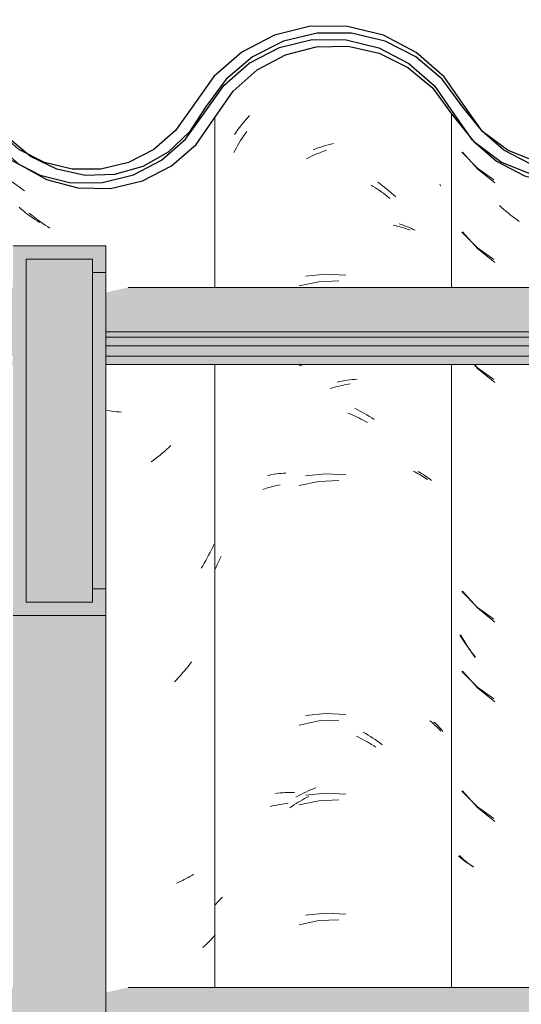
# Model space of a CAD drawing. Header units: metres. Extents: x -28.2 to 13.6, y -1.6 to 5.9.
# Tile 145 of 159: x 5.272 to 5.461, y 3.537 to 3.908. Entities that reach past the tile are written whole.
import ezdxf

# ---------------------------------------------------------------- set-up
doc = ezdxf.new("R2010")
doc.units = ezdxf.units.M
doc.layers.add('A-GLAZ-CWMG', color=7, linetype='Continuous', lineweight=5)
doc.layers.add('A-ROOF', color=7, linetype='Continuous', lineweight=5)
pattern_1 = [(50, (-14.575, 2.812), (0.364365, -0.031877), [0.0381, -0.4191]), (355, (-14.575, 2.812), (-0.070485, 0.382117), [0.03048, -0.33528]), (100.451, (-14.545, 2.81), (0.293886, 0.35023), [0.03238, -0.35618]), (46.184, (-14.575, 2.914), (0.54216, -0.084084), [0.05715, -0.62865]), (96.636, (-14.53, 2.907), (0.474805, 0.49485), [0.04857, -0.53427]), (351.184, (-14.575, 2.914), (0.47481, 0.49485), [0.04572, -0.50292]), (21, (-14.524, 2.888), (0.303226, -0.204528), [0.0381, -0.4191]), (326, (-14.524, 2.888), (0.123607, 0.36838), [0.03048, -0.33528]), (71.451, (-14.499, 2.871), (0.426833, 0.16384), [0.03238, -0.35618]), (37.5, (-14.575, 2.812), (0.0061807, 0.169108), [0.01676, -0.31445, 0.01676, -0.3236, -0.33655]), (37.5, (-14.575, 2.812), (0.0061807, 0.169108), [-0.67158, 0.01676, -0.31979]), (7.5, (-14.575, 2.812), (0.133641, 0.200358), [0.01676, -0.17729, 0.01676, -0.30683, -0.12827]), (7.5, (-14.575, 2.812), (0.133641, 0.200358), [-0.51765, 0.01676, -0.11151]), (327.5, (-14.688, 2.812), (0.2711816, -0.0114606), [0.01676, -0.11024, 0.01676, -0.37948, -0.52578]), (327.5, (-14.688, 2.812), (0.2711816, -0.0114606), [-0.52324, 0.01676, -0.50902]), (317.5, (-14.739, 2.812), (0.296258, 0.05085), [0.01676, -0.14834, 0.01676, -0.24638, -0.37338]), (317.5, (-14.739, 2.812), (0.296258, 0.05085), [-0.42824, 0.01676, -0.35662])]

# ---------------------------------------------------------------- blocks, each defined once
blk = doc.blocks.new('FP_213-CASA 2')
at = {"layer": 'A-GLAZ-CWMG', "color": 9, "true_color": 0xc0c0c0}
for p, q in [((-16.62297, 3.85851), (-16.6174, 3.8522)), ((-16.6174, 3.8522), (-16.61085, 3.84689)), ((-16.60829, 3.83762), (-16.60909, 3.83835)), ((-16.60748, 3.83691), (-16.60829, 3.83762)), ((-16.60666, 3.83621), (-16.60748, 3.83691)), ((-16.60583, 3.83553), (-16.60666, 3.83621)), ((-16.60499, 3.83486), (-16.60583, 3.83553)), ((-16.60415, 3.83421), (-16.60499, 3.83486)), ((-16.6033, 3.83357), (-16.60415, 3.83421)), ((-16.60244, 3.83295), (-16.6033, 3.83357)), ((-16.60157, 3.83234), (-16.60244, 3.83295)), ((-16.62297, 3.82836), (-16.6174, 3.82206)), ((-16.6174, 3.82206), (-16.61085, 3.81675)), ((-16.61864, 3.77825), (-16.6174, 3.77684)), ((-16.6174, 3.77684), (-16.61085, 3.77154)), ((-16.62297, 3.69272), (-16.6174, 3.68642)), ((-16.6174, 3.68642), (-16.61085, 3.68111)), ((-16.62307, 3.67525), (-16.62362, 3.67625)), ((-16.6225, 3.67427), (-16.62307, 3.67525)), ((-16.62192, 3.67329), (-16.6225, 3.67427)), ((-16.62133, 3.67233), (-16.62192, 3.67329)), ((-16.62073, 3.67138), (-16.62133, 3.67233)), ((-16.62011, 3.67043), (-16.62073, 3.67138)), ((-16.61948, 3.6695), (-16.62011, 3.67043)), ((-16.61884, 3.66858), (-16.61948, 3.6695)), ((-16.61818, 3.66767), (-16.61884, 3.66858)), ((-16.62297, 3.66258), (-16.6174, 3.65627)), ((-16.6174, 3.65627), (-16.61085, 3.65097)), ((-16.62297, 3.61736), (-16.6174, 3.61106)), ((-16.6174, 3.61106), (-16.61085, 3.60575)), ((-16.62364, 3.59243), (-16.62418, 3.59296)), ((-16.62309, 3.59191), (-16.62364, 3.59243)), ((-16.62253, 3.5914), (-16.62309, 3.59191)), ((-16.62195, 3.59091), (-16.62253, 3.5914)), ((-16.62136, 3.59042), (-16.62195, 3.59091)), ((-16.62076, 3.58994), (-16.62136, 3.59042)), ((-16.62014, 3.58948), (-16.62076, 3.58994)), ((-16.61951, 3.58903), (-16.62014, 3.58948)), ((-16.61887, 3.58858), (-16.61951, 3.58903))]:
    blk.add_line(p, q, dxfattribs=at)
blk = doc.blocks.new('FP_214-CASA 2')
at = {"layer": 'A-GLAZ-CWMG', "color": 9, "true_color": 0xc0c0c0}
for p, q in [((-16.70631, 3.86878), (-16.70559, 3.86968)), ((-16.70559, 3.86968), (-16.70487, 3.87056)), ((-16.70487, 3.87056), (-16.70413, 3.87143)), ((-16.70413, 3.87143), (-16.70338, 3.87228)), ((-16.70904, 3.86506), (-16.70838, 3.86601)), ((-16.70838, 3.86601), (-16.7077, 3.86695)), ((-16.7077, 3.86695), (-16.70701, 3.86787)), ((-16.70701, 3.86787), (-16.70631, 3.86878)), ((-16.67363, 3.86127), (-16.67267, 3.86153)), ((-16.67267, 3.86153), (-16.67171, 3.86177)), ((-16.67935, 3.85929), (-16.6784, 3.85967)), ((-16.6784, 3.85967), (-16.67745, 3.86003)), ((-16.67745, 3.86003), (-16.67649, 3.86036)), ((-16.67649, 3.86036), (-16.67554, 3.86068)), ((-16.67554, 3.86068), (-16.67458, 3.86098)), ((-16.67458, 3.86098), (-16.67363, 3.86127)), ((-16.65499, 3.84707), (-16.6541, 3.84644)), ((-16.6541, 3.84644), (-16.65323, 3.84579)), ((-16.65323, 3.84579), (-16.65236, 3.84512)), ((-16.65236, 3.84512), (-16.6515, 3.84444)), ((-16.6515, 3.84444), (-16.65065, 3.84374)), ((-16.65065, 3.84374), (-16.64981, 3.84302)), ((-16.64981, 3.84302), (-16.64898, 3.84229)), ((-16.64898, 3.84229), (-16.64815, 3.84154)), ((-16.64693, 3.83136), (-16.64613, 3.83112)), ((-16.64613, 3.83112), (-16.64534, 3.83085)), ((-16.64534, 3.83085), (-16.64456, 3.83057)), ((-16.64456, 3.83057), (-16.64379, 3.83027)), ((-16.64379, 3.83027), (-16.64304, 3.82996)), ((-16.64304, 3.82996), (-16.64229, 3.82964)), ((-16.64229, 3.82964), (-16.64156, 3.8293)), ((-16.64156, 3.8293), (-16.64084, 3.82895)), ((-16.67459, 3.8124), (-16.68219, 3.81163)), ((-16.66696, 3.81199), (-16.67459, 3.8124)), ((-16.66742, 3.77222), (-16.66647, 3.77237)), ((-16.66647, 3.77237), (-16.66552, 3.77249)), ((-16.66552, 3.77249), (-16.66458, 3.7726)), ((-16.66458, 3.7726), (-16.66364, 3.77269)), ((-16.66364, 3.77269), (-16.66271, 3.77276)), ((-16.67027, 3.77168), (-16.66932, 3.77188)), ((-16.66932, 3.77188), (-16.66837, 3.77206)), ((-16.66837, 3.77206), (-16.66742, 3.77222)), ((-16.66368, 3.7618), (-16.66274, 3.76133)), ((-16.66274, 3.76133), (-16.66181, 3.76085)), ((-16.66181, 3.76085), (-16.66089, 3.76035)), ((-16.66089, 3.76035), (-16.65996, 3.75983)), ((-16.65996, 3.75983), (-16.65905, 3.75929)), ((-16.65905, 3.75929), (-16.65814, 3.75873)), ((-16.65814, 3.75873), (-16.65723, 3.75816)), ((-16.65723, 3.75816), (-16.65633, 3.75757)), ((-16.69659, 3.73642), (-16.69574, 3.73659)), ((-16.69574, 3.73659), (-16.69488, 3.73675)), ((-16.69488, 3.73675), (-16.69402, 3.73688)), ((-16.69402, 3.73688), (-16.69315, 3.737)), ((-16.69315, 3.737), (-16.69227, 3.73711)), ((-16.69227, 3.73711), (-16.69138, 3.73719)), ((-16.69138, 3.73719), (-16.69049, 3.73726)), ((-16.69049, 3.73726), (-16.68959, 3.73731)), ((-16.67459, 3.73705), (-16.68219, 3.73628)), ((-16.66696, 3.73664), (-16.67459, 3.73705)), ((-16.63978, 3.73796), (-16.63909, 3.73757)), ((-16.63909, 3.73757), (-16.63841, 3.73717)), ((-16.63841, 3.73717), (-16.63775, 3.73676)), ((-16.63775, 3.73676), (-16.6371, 3.73634)), ((-16.6371, 3.73634), (-16.63647, 3.7359)), ((-16.63647, 3.7359), (-16.63585, 3.73545)), ((-16.63585, 3.73545), (-16.63524, 3.73499)), ((-16.63524, 3.73499), (-16.63465, 3.73451)), ((-16.71458, 3.70484), (-16.71409, 3.70581)), ((-16.71638, 3.70087), (-16.71595, 3.70187)), ((-16.71595, 3.70187), (-16.7155, 3.70287)), ((-16.7155, 3.70287), (-16.71505, 3.70386)), ((-16.71505, 3.70386), (-16.71458, 3.70484)), ((-16.67459, 3.64662), (-16.68219, 3.64585)), ((-16.66696, 3.64621), (-16.67459, 3.64662)), ((-16.63378, 3.64335), (-16.63325, 3.64287)), ((-16.63325, 3.64287), (-16.63274, 3.64238)), ((-16.63274, 3.64238), (-16.63224, 3.64189)), ((-16.66044, 3.63953), (-16.65952, 3.639)), ((-16.65952, 3.639), (-16.65861, 3.63845)), ((-16.65861, 3.63845), (-16.6577, 3.63789)), ((-16.63224, 3.64189), (-16.63175, 3.64138)), ((-16.63175, 3.64138), (-16.63128, 3.64087)), ((-16.63128, 3.64087), (-16.63082, 3.64034)), ((-16.63082, 3.64034), (-16.63038, 3.63981)), ((-16.6577, 3.63789), (-16.6568, 3.63731)), ((-16.6568, 3.63731), (-16.6559, 3.63671)), ((-16.6559, 3.63671), (-16.65501, 3.63609)), ((-16.65501, 3.63609), (-16.65413, 3.63546)), ((-16.65413, 3.63546), (-16.65325, 3.63481)), ((-16.6936, 3.61637), (-16.69273, 3.61648)), ((-16.69273, 3.61648), (-16.69184, 3.61658)), ((-16.69184, 3.61658), (-16.69096, 3.61666)), ((-16.69096, 3.61666), (-16.69006, 3.61672)), ((-16.69006, 3.61672), (-16.68916, 3.61676)), ((-16.68916, 3.61676), (-16.68825, 3.61679)), ((-16.68825, 3.61679), (-16.68733, 3.61679)), ((-16.68733, 3.61679), (-16.68641, 3.61678)), ((-16.68402, 3.61603), (-16.68309, 3.61649)), ((-16.68309, 3.61649), (-16.68215, 3.61694)), ((-16.67459, 3.61648), (-16.68219, 3.61571)), ((-16.68215, 3.61694), (-16.68121, 3.61736)), ((-16.68121, 3.61736), (-16.68026, 3.61778)), ((-16.68026, 3.61778), (-16.67931, 3.61817)), ((-16.67931, 3.61817), (-16.67836, 3.61854)), ((-16.66696, 3.61607), (-16.67459, 3.61648)), ((-16.68588, 3.61504), (-16.68495, 3.61554)), ((-16.68495, 3.61554), (-16.68402, 3.61603)), ((-16.71595, 3.57479), (-16.7155, 3.57529)), ((-16.7155, 3.57529), (-16.71504, 3.57579)), ((-16.71504, 3.57579), (-16.71457, 3.57628)), ((-16.71457, 3.57628), (-16.71409, 3.57676)), ((-16.71409, 3.57676), (-16.71359, 3.57723)), ((-16.71638, 3.57428), (-16.71595, 3.57479)), ((-16.67459, 3.57126), (-16.68219, 3.57049)), ((-16.66696, 3.57085), (-16.67459, 3.57126))]:
    blk.add_line(p, q, dxfattribs=at)
blk = doc.blocks.new('FP_215-CASA 2')
at = {"layer": 'A-GLAZ-CWMG', "color": 9, "true_color": 0xc0c0c0}
for p, q in [((-16.78948, 3.83694), (-16.7903, 3.83763)), ((-16.78865, 3.83626), (-16.78948, 3.83694)), ((-16.78782, 3.83559), (-16.78865, 3.83626)), ((-16.78697, 3.83494), (-16.78782, 3.83559)), ((-16.78612, 3.83431), (-16.78697, 3.83494)), ((-16.78526, 3.83369), (-16.78612, 3.83431)), ((-16.78439, 3.83309), (-16.78526, 3.83369)), ((-16.78351, 3.8325), (-16.78439, 3.83309)), ((-16.78263, 3.83193), (-16.78351, 3.8325))]:
    blk.add_line(p, q, dxfattribs=at)
blk = doc.blocks.new('Rectangular Mullion - Telha Fibrocimento - Ondulada-V211-CASA 2')
at = {"layer": 'A-GLAZ-CWMG', "true_color": 0x808080}
h = blk.add_hatch(dxfattribs=at)
h.set_pattern_fill('FP_4', color=8, style=0, pattern_type=2)
h.set_pattern_definition(pattern_1)
h.paths.add_polyline_path([(-16.38005, 3.84925), (-16.38602, 3.85024), (-16.38083, 3.8513), (-16.38035, 3.85003)])
h.paths.add_polyline_path([(-16.20276, 3.84479), (-16.19077, 3.8476), (-16.1798, 3.85325), (-16.1705, 3.86139), (-16.15649, 3.88151), (-16.14746, 3.88956), (-16.13683, 3.89525), (-16.12489, 3.89828), (-16.11188, 3.89817), (-16.09922, 3.89472), (-16.09024, 3.89013), (-16.08062, 3.88171), (-16.06584, 3.86263), (-16.05526, 3.85474), (-16.04305, 3.84978), (-16.04234, 3.85233), (-16.03819, 3.84914), (-16.02991, 3.84809), (-16.01696, 3.84973), (-16.01201, 3.85172), (-16.01292, 3.85426), (-16.01221, 3.85464), (-16.00637, 3.85771), (-16.00474, 3.85464), (-15.99364, 3.86308), (-15.98528, 3.87341), (-15.98893, 3.87548), (-15.98585, 3.88056), (-15.9975, 3.86618), (-16.00709, 3.85907), (-16.01812, 3.85462), (-16.03021, 3.85314), (-16.04305, 3.85517), (-16.05273, 3.85907), (-16.06259, 3.86652), (-16.06966, 3.87491), (-16.07351, 3.87332), (-16.08062, 3.88346), (-16.07773, 3.88611), (-16.08135, 3.88854), (-16.08524, 3.89002), (-16.08275, 3.88533), (-16.09024, 3.89192), (-16.0883, 3.89482), (-16.10156, 3.90091), (-16.11188, 3.90338), (-16.11315, 3.90072), (-16.11394, 3.90091), (-16.1268, 3.90091), (-16.13908, 3.89793), (-16.15042, 3.89205), (-16.16008, 3.88363), (-16.16091, 3.88363), (-16.16689, 3.87543), (-16.16632, 3.8748), (-16.16749, 3.87314), (-16.16843, 3.87314), (-16.17663, 3.86139), (-16.1835, 3.85538), (-16.19413, 3.84984), (-16.20702, 3.84697), (-16.21389, 3.84697), (-16.21164, 3.84966), (-16.21229, 3.84966), (-16.22309, 3.852), (-16.23302, 3.85688), (-16.24151, 3.86402), (-16.2491, 3.87466), (-16.25607, 3.88597), (-16.26697, 3.89657), (-16.28011, 3.90414), (-16.29662, 3.90826), (-16.31024, 3.90846), (-16.32453, 3.90514), (-16.33799, 3.89818), (-16.34935, 3.88808), (-16.36408, 3.86642), (-16.37221, 3.85911), (-16.38183, 3.85398), (-16.3867, 3.85235), (-16.38709, 3.85003), (-16.39051, 3.85178), (-16.39238, 3.8513), (-16.40394, 3.85141), (-16.41384, 3.85382), (-16.42351, 3.85886), (-16.43171, 3.86609), (-16.44603, 3.88678), (-16.45661, 3.8962), (-16.47107, 3.90331), (-16.48358, 3.90625), (-16.49688, 3.9063), (-16.51059, 3.90297), (-16.52313, 3.89645), (-16.53378, 3.88711), (-16.54193, 3.87548), (-16.53861, 3.87301), (-16.5477, 3.86206), (-16.55799, 3.8551), (-16.55937, 3.85771), (-16.56422, 3.85463), (-16.56592, 3.85426), (-16.56517, 3.85165), (-16.5717, 3.84951), (-16.58301, 3.84808), (-16.59202, 3.84978), (-16.59534, 3.85233), (-16.59605, 3.84978), (-16.60972, 3.85583), (-16.61884, 3.86262), (-16.60811, 3.85395), (-16.59957, 3.84949), (-16.58727, 3.84662), (-16.57589, 3.84663), (-16.56422, 3.84951), (-16.55355, 3.8551), (-16.5445, 3.86308), (-16.53014, 3.88364), (-16.52042, 3.8922), (-16.50898, 3.89818), (-16.49646, 3.90126), (-16.48278, 3.90106), (-16.4691, 3.89713), (-16.45963, 3.89216), (-16.44968, 3.88325), (-16.43434, 3.86178), (-16.42647, 3.85479), (-16.41357, 3.8486), (-16.40326, 3.84624), (-16.39182, 3.84628), (-16.37853, 3.85007), (-16.36934, 3.85498), (-16.36029, 3.86313), (-16.34572, 3.8846), (-16.33553, 3.89375), (-16.32347, 3.90015), (-16.30979, 3.90342), (-16.29468, 3.90289), (-16.28341, 3.90003), (-16.27139, 3.89356), (-16.26125, 3.88435), (-16.25361, 3.87295), (-16.24997, 3.87295), (-16.24548, 3.86663), (-16.24225, 3.86381), (-16.24662, 3.86237), (-16.23731, 3.85951), (-16.23963, 3.85587), (-16.23597, 3.85314), (-16.22547, 3.84776), (-16.21507, 3.84498), (-16.20573, 3.84484)])
h.paths.add_polyline_path([(-16.72745, 3.8633), (-16.72821, 3.86397), (-16.72709, 3.86502)])
h.paths.add_polyline_path([(-16.7669, 3.84695), (-16.75876, 3.84697), (-16.74713, 3.84984), (-16.7365, 3.85538), (-16.72745, 3.8633), (-16.72561, 3.86663), (-16.72119, 3.87351), (-16.72049, 3.87314), (-16.71932, 3.8748), (-16.71984, 3.87561), (-16.71358, 3.88408), (-16.71308, 3.88363), (-16.70342, 3.89205), (-16.68983, 3.89848), (-16.67969, 3.90094), (-16.66547, 3.90109), (-16.66488, 3.90338), (-16.65222, 3.90035), (-16.6413, 3.89482), (-16.64324, 3.89192), (-16.6428, 3.89153), (-16.63575, 3.88533), (-16.63824, 3.89002), (-16.63298, 3.88802), (-16.63073, 3.88611), (-16.63362, 3.88346), (-16.62625, 3.87295), (-16.62246, 3.87502), (-16.62017, 3.87295), (-16.62992, 3.88685), (-16.64059, 3.89619), (-16.65456, 3.90302), (-16.66694, 3.90594), (-16.68032, 3.90596), (-16.69388, 3.90265), (-16.70628, 3.89619), (-16.71683, 3.88697), (-16.7328, 3.86524), (-16.73938, 3.85951), (-16.74898, 3.85454), (-16.76116, 3.85198), (-16.77072, 3.85209), (-16.78236, 3.85539), (-16.77598, 3.85198), (-16.76553, 3.84926), (-16.76689, 3.84697)])
h.paths.add_polyline_path([(-15.86057, 3.84716), (-15.86057, 3.8486), (-15.86272, 3.84913), (-15.87378, 3.85436), (-15.88316, 3.85819), (-15.8926, 3.86529), (-15.9083, 3.88523), (-15.91936, 3.89356), (-15.93341, 3.89888), (-15.94535, 3.90039), (-15.94858, 3.9), (-15.95806, 3.89709), (-15.96909, 3.89073), (-15.97713, 3.88295), (-15.9674, 3.8898), (-15.95593, 3.89406), (-15.94346, 3.8952), (-15.93142, 3.89314), (-15.92222, 3.88947), (-15.91248, 3.88232), (-15.8993, 3.86529), (-15.89668, 3.86255), (-15.8895, 3.85638), (-15.88109, 3.85154), (-15.87118, 3.84829), (-15.86084, 3.84719)])
h.paths.add_polyline_path([(-16.9178, 3.84723), (-16.91422, 3.84781), (-16.90504, 3.85003), (-16.89443, 3.85546), (-16.88536, 3.86325), (-16.87288, 3.88065), (-16.8658, 3.88684), (-16.85748, 3.89117), (-16.84839, 3.8934), (-16.83769, 3.89307), (-16.82877, 3.89056), (-16.82161, 3.88684), (-16.81425, 3.88025), (-16.8021, 3.86313), (-16.79302, 3.85526), (-16.79197, 3.85526), (-16.79263, 3.85587), (-16.79077, 3.85965), (-16.79943, 3.86267), (-16.79549, 3.86402), (-16.79983, 3.86852), (-16.803, 3.87298), (-16.80661, 3.87295), (-16.8152, 3.88521), (-16.82439, 3.89356), (-16.83088, 3.89657), (-16.83903, 3.89842), (-16.84968, 3.89824), (-16.85919, 3.89592), (-16.86855, 3.89106), (-16.87651, 3.88412), (-16.88909, 3.86661), (-16.89872, 3.85887), (-16.90718, 3.85462), (-16.9178, 3.85218), (-16.92756, 3.85218), (-16.93492, 3.84878), (-16.92852, 3.84723), (-16.92227, 3.84723)])
h.paths.add_polyline_path([(-16.93305, 3.84925), (-16.93383, 3.8513), (-16.93772, 3.85003), (-16.93483, 3.84954)])
h.paths.add_polyline_path([(-16.94009, 3.85003), (-16.93923, 3.85286), (-16.93492, 3.85398), (-16.94009, 3.85557), (-16.95065, 3.86193), (-16.95696, 3.86763), (-16.96314, 3.87669), (-16.96682, 3.87295), (-16.95978, 3.86325), (-16.94884, 3.85451), (-16.94482, 3.85245)])
h.paths.add_polyline_path([(-16.58741, 3.85054), (-16.58727, 3.85163), (-16.59099, 3.85255), (-16.5879, 3.85081)])
h.paths.add_polyline_path([(-16.03441, 3.85054), (-16.03799, 3.85255), (-16.03427, 3.85163)])
h.paths.add_polyline_path([(-16.61904, 3.86328), (-16.61559, 3.86641), (-16.62106, 3.86977), (-16.6193, 3.86411)])
h.paths.add_polyline_path([(-16.06604, 3.86328), (-16.06806, 3.86977), (-16.06285, 3.86618), (-16.06584, 3.86346)])
h.paths.add_polyline_path([(-16.17445, 3.8633), (-16.17445, 3.86468), (-16.17521, 3.86397)])
at = {"layer": 'A-GLAZ-CWMG', "lineweight": 25}
blk.add_line((-16.62625, 3.87295), (-16.61931, 3.86303), dxfattribs=at)
at = {"layer": 'A-GLAZ-CWMG', "lineweight": 25, "flags": 128}
for points in [[(-16.62185, 3.87535), (-16.62992, 3.88685), (-16.64044, 3.89611), (-16.65283, 3.90259), (-16.66638, 3.90594), (-16.68032, 3.90596), (-16.69388, 3.90265), (-16.70628, 3.89619), (-16.71683, 3.88697), (-16.72493, 3.87548)], [(-16.72049, 3.87314), (-16.71308, 3.88363), (-16.70342, 3.89205), (-16.69208, 3.89793), (-16.67969, 3.90094), (-16.66694, 3.90091), (-16.65456, 3.89785), (-16.64324, 3.89192), (-16.63362, 3.88346), (-16.62625, 3.87295)], [(-16.8091, 3.87295), (-16.8021, 3.86313), (-16.79302, 3.85526), (-16.78236, 3.84976), (-16.77072, 3.84694), (-16.75876, 3.84697), (-16.74713, 3.84984), (-16.7365, 3.85538), (-16.72745, 3.8633), (-16.72049, 3.87314)], [(-16.72493, 3.87548), (-16.73121, 3.86663), (-16.73938, 3.85951), (-16.74898, 3.85454), (-16.75946, 3.85198), (-16.77024, 3.85198), (-16.78072, 3.85454), (-16.79031, 3.85951), (-16.79848, 3.86663), (-16.80477, 3.87548)], [(-16.54193, 3.87548), (-16.54816, 3.86653), (-16.55631, 3.85932), (-16.56592, 3.85426), (-16.57644, 3.85165), (-16.58727, 3.85163), (-16.59779, 3.85421), (-16.60742, 3.85923), (-16.61559, 3.86641), (-16.62185, 3.87535)], [(-16.61889, 3.86257), (-16.61024, 3.85506), (-16.59957, 3.84949), (-16.5879, 3.84662), (-16.57589, 3.84663), (-16.56422, 3.84951), (-16.55355, 3.8551), (-16.5445, 3.86308), (-16.53757, 3.87301)]]:
    blk.add_lwpolyline(points, dxfattribs=at)
at = {"layer": 'A-GLAZ-CWMG'}
for name in ['FP_214-CASA 2', 'FP_213-CASA 2', 'FP_215-CASA 2']:
    blk.add_blockref(name, (0, 0), dxfattribs=at)
blk = doc.blocks.new('FP_234-CASA 2')
at = {"layer": 'A-GLAZ-CWMG', "color": 9, "true_color": 0xc0c0c0}
for p, q in [((-16.62325, 3.85839), (-16.61731, 3.85243)), ((-16.61731, 3.85243), (-16.61122, 3.84803)), ((-16.62325, 3.82825), (-16.61731, 3.82229)), ((-16.61731, 3.82229), (-16.61122, 3.81788)), ((-16.61848, 3.77825), (-16.61731, 3.77707)), ((-16.61731, 3.77707), (-16.61122, 3.77267)), ((-16.62325, 3.69261), (-16.61731, 3.68664)), ((-16.61731, 3.68664), (-16.61122, 3.68224)), ((-16.62327, 3.67502), (-16.62395, 3.6761)), ((-16.62259, 3.67395), (-16.62327, 3.67502)), ((-16.62188, 3.6729), (-16.62259, 3.67395)), ((-16.62116, 3.67186), (-16.62188, 3.6729)), ((-16.62043, 3.67084), (-16.62116, 3.67186)), ((-16.61968, 3.66983), (-16.62043, 3.67084)), ((-16.61891, 3.66883), (-16.61968, 3.66983)), ((-16.61813, 3.66786), (-16.61891, 3.66883)), ((-16.62325, 3.66246), (-16.61731, 3.6565)), ((-16.61731, 3.6565), (-16.61122, 3.6521)), ((-16.62325, 3.61725), (-16.61731, 3.61129)), ((-16.61731, 3.61129), (-16.61122, 3.60688)), ((-16.6239, 3.59221), (-16.62456, 3.59276)), ((-16.62323, 3.59167), (-16.6239, 3.59221)), ((-16.62254, 3.59114), (-16.62323, 3.59167)), ((-16.62183, 3.59063), (-16.62254, 3.59114)), ((-16.62111, 3.59013), (-16.62183, 3.59063)), ((-16.62038, 3.58965), (-16.62111, 3.59013)), ((-16.61963, 3.58918), (-16.62038, 3.58965)), ((-16.61886, 3.58873), (-16.61963, 3.58918))]:
    blk.add_line(p, q, dxfattribs=at)
blk = doc.blocks.new('FP_235-CASA 2')
at = {"layer": 'A-GLAZ-CWMG', "color": 9, "true_color": 0xc0c0c0}
for p, q in [((-16.70558, 3.86454), (-16.705, 3.86539)), ((-16.705, 3.86539), (-16.70441, 3.86623)), ((-16.70778, 3.86104), (-16.70724, 3.86193)), ((-16.70724, 3.86193), (-16.7067, 3.86281)), ((-16.7067, 3.86281), (-16.70615, 3.86368)), ((-16.70615, 3.86368), (-16.70558, 3.86454)), ((-16.7093, 3.85832), (-16.7088, 3.85923)), ((-16.7088, 3.85923), (-16.7083, 3.86014)), ((-16.7083, 3.86014), (-16.70778, 3.86104)), ((-16.67855, 3.85754), (-16.67771, 3.8579)), ((-16.67771, 3.8579), (-16.67688, 3.85824)), ((-16.67688, 3.85824), (-16.67604, 3.85857)), ((-16.67604, 3.85857), (-16.67519, 3.85889)), ((-16.67519, 3.85889), (-16.67435, 3.85919)), ((-16.68187, 3.85594), (-16.68105, 3.85636)), ((-16.68105, 3.85636), (-16.68022, 3.85677)), ((-16.68022, 3.85677), (-16.67939, 3.85716)), ((-16.67939, 3.85716), (-16.67855, 3.85754)), ((-16.65746, 3.846), (-16.65665, 3.8455)), ((-16.65665, 3.8455), (-16.65585, 3.84499)), ((-16.65585, 3.84499), (-16.65506, 3.84447)), ((-16.65506, 3.84447), (-16.65427, 3.84393)), ((-16.65427, 3.84393), (-16.65349, 3.84337)), ((-16.65349, 3.84337), (-16.65271, 3.8428)), ((-16.63152, 3.84635), (-16.63119, 3.84562)), ((-16.65271, 3.8428), (-16.65194, 3.84222)), ((-16.65194, 3.84222), (-16.65117, 3.84162)), ((-16.65117, 3.84162), (-16.65041, 3.84101)), ((-16.64914, 3.83093), (-16.6484, 3.83076)), ((-16.6484, 3.83076), (-16.64767, 3.83058)), ((-16.64767, 3.83058), (-16.64695, 3.83039)), ((-16.64695, 3.83039), (-16.64623, 3.83018)), ((-16.64623, 3.83018), (-16.64553, 3.82996)), ((-16.64553, 3.82996), (-16.64483, 3.82973)), ((-16.64483, 3.82973), (-16.64414, 3.82948)), ((-16.64414, 3.82948), (-16.64346, 3.82923)), ((-16.64346, 3.82923), (-16.64279, 3.82896)), ((-16.6772, 3.80953), (-16.68464, 3.80798)), ((-16.6696, 3.80986), (-16.6772, 3.80953)), ((-16.68268, 3.77825), (-16.68464, 3.77784)), ((-16.67291, 3.76924), (-16.67207, 3.76949)), ((-16.67207, 3.76949), (-16.67122, 3.76974)), ((-16.67122, 3.76974), (-16.67038, 3.76997)), ((-16.67038, 3.76997), (-16.66953, 3.77018)), ((-16.66953, 3.77018), (-16.66869, 3.77038)), ((-16.66869, 3.77038), (-16.66784, 3.77056)), ((-16.66784, 3.77056), (-16.667, 3.77073)), ((-16.667, 3.77073), (-16.66616, 3.77088)), ((-16.66616, 3.77088), (-16.66532, 3.77102)), ((-16.6663, 3.75997), (-16.66546, 3.75963)), ((-16.66546, 3.75963), (-16.66462, 3.75928)), ((-16.66462, 3.75928), (-16.66379, 3.75891)), ((-16.66379, 3.75891), (-16.66295, 3.75853)), ((-16.66295, 3.75853), (-16.66212, 3.75813)), ((-16.66212, 3.75813), (-16.6613, 3.75771)), ((-16.6613, 3.75771), (-16.66047, 3.75729)), ((-16.66047, 3.75729), (-16.65965, 3.75684)), ((-16.65965, 3.75684), (-16.65883, 3.75639)), ((-16.64167, 3.73804), (-16.64102, 3.73774)), ((-16.64102, 3.73774), (-16.64039, 3.73743)), ((-16.64039, 3.73743), (-16.63976, 3.7371)), ((-16.63976, 3.7371), (-16.63915, 3.73677)), ((-16.63915, 3.73677), (-16.63854, 3.73642)), ((-16.63854, 3.73642), (-16.63795, 3.73606)), ((-16.63795, 3.73606), (-16.63737, 3.7357)), ((-16.63737, 3.7357), (-16.6368, 3.73532)), ((-16.6368, 3.73532), (-16.63624, 3.73493)), ((-16.69828, 3.73118), (-16.69758, 3.73142)), ((-16.69758, 3.73142), (-16.69688, 3.73164)), ((-16.69688, 3.73164), (-16.69617, 3.73185)), ((-16.69617, 3.73185), (-16.69545, 3.73206)), ((-16.69545, 3.73206), (-16.69472, 3.73224)), ((-16.69472, 3.73224), (-16.69399, 3.73242)), ((-16.69399, 3.73242), (-16.69324, 3.73258)), ((-16.69324, 3.73258), (-16.69249, 3.73273)), ((-16.69249, 3.73273), (-16.69174, 3.73286)), ((-16.6772, 3.73418), (-16.68464, 3.73263)), ((-16.6696, 3.7345), (-16.6772, 3.73418)), ((-16.6772, 3.64375), (-16.68464, 3.6422)), ((-16.6696, 3.64408), (-16.6772, 3.64375)), ((-16.63532, 3.64382), (-16.63475, 3.64337)), ((-16.63475, 3.64337), (-16.6342, 3.64291)), ((-16.6342, 3.64291), (-16.63366, 3.64245)), ((-16.63366, 3.64245), (-16.63314, 3.64197)), ((-16.63314, 3.64197), (-16.63263, 3.64148)), ((-16.63263, 3.64148), (-16.63214, 3.64098)), ((-16.63214, 3.64098), (-16.63166, 3.64048)), ((-16.63166, 3.64048), (-16.63119, 3.63996)), ((-16.66302, 3.63799), (-16.66219, 3.63759)), ((-16.66219, 3.63759), (-16.66136, 3.63718)), ((-16.66136, 3.63718), (-16.66054, 3.63675)), ((-16.66054, 3.63675), (-16.65972, 3.63631)), ((-16.65972, 3.63631), (-16.6589, 3.63585)), ((-16.6589, 3.63585), (-16.65809, 3.63538)), ((-16.65809, 3.63538), (-16.65728, 3.6349)), ((-16.65728, 3.6349), (-16.65648, 3.6344)), ((-16.65648, 3.6344), (-16.65568, 3.63388)), ((-16.69104, 3.6124), (-16.69027, 3.61251)), ((-16.69027, 3.61251), (-16.68949, 3.6126)), ((-16.68949, 3.6126), (-16.68871, 3.61268)), ((-16.68661, 3.61205), (-16.68581, 3.61256)), ((-16.68581, 3.61256), (-16.685, 3.61305)), ((-16.685, 3.61305), (-16.68419, 3.61353)), ((-16.6772, 3.61361), (-16.68464, 3.61206)), ((-16.68419, 3.61353), (-16.68338, 3.61399)), ((-16.68338, 3.61399), (-16.68256, 3.61444)), ((-16.68256, 3.61444), (-16.68173, 3.61487)), ((-16.68173, 3.61487), (-16.68091, 3.61529)), ((-16.6696, 3.61393), (-16.6772, 3.61361)), ((-16.69551, 3.61147), (-16.69478, 3.61166)), ((-16.69478, 3.61166), (-16.69405, 3.61183)), ((-16.69405, 3.61183), (-16.69331, 3.61199)), ((-16.69331, 3.61199), (-16.69256, 3.61214)), ((-16.69256, 3.61214), (-16.6918, 3.61228)), ((-16.6918, 3.61228), (-16.69104, 3.6124)), ((-16.6882, 3.611), (-16.68741, 3.61153)), ((-16.68741, 3.61153), (-16.68661, 3.61205)), ((-16.6772, 3.56839), (-16.68464, 3.56684)), ((-16.6696, 3.56872), (-16.6772, 3.56839))]:
    blk.add_line(p, q, dxfattribs=at)
blk = doc.blocks.new('FP_236-CASA 2')
at = {"layer": 'A-GLAZ-CWMG', "color": 9, "true_color": 0xc0c0c0}
for p, q in [((-16.79283, 3.84728), (-16.78822, 3.84391)), ((-16.78559, 3.83476), (-16.78641, 3.83545)), ((-16.78476, 3.83408), (-16.78559, 3.83476)), ((-16.78392, 3.83343), (-16.78476, 3.83408)), ((-16.78307, 3.83278), (-16.78392, 3.83343)), ((-16.78221, 3.83215), (-16.78307, 3.83278)), ((-16.78135, 3.83154), (-16.78221, 3.83215)), ((-16.78048, 3.83094), (-16.78135, 3.83154)), ((-16.7796, 3.83036), (-16.78048, 3.83094)), ((-16.77872, 3.82979), (-16.7796, 3.83036)), ((-16.75627, 3.76088), (-16.7572, 3.76104)), ((-16.75533, 3.76073), (-16.75627, 3.76088)), ((-16.75439, 3.76061), (-16.75533, 3.76073)), ((-16.75346, 3.7605), (-16.75439, 3.76061)), ((-16.75253, 3.76041), (-16.75346, 3.7605)), ((-16.7516, 3.76033), (-16.75253, 3.76041)), ((-16.73382, 3.74695), (-16.73462, 3.74622)), ((-16.73303, 3.74769), (-16.73382, 3.74695)), ((-16.73876, 3.74281), (-16.73961, 3.74217)), ((-16.73792, 3.74346), (-16.73876, 3.74281)), ((-16.73708, 3.74413), (-16.73792, 3.74346)), ((-16.73625, 3.74481), (-16.73708, 3.74413)), ((-16.73543, 3.74551), (-16.73625, 3.74481)), ((-16.73462, 3.74622), (-16.73543, 3.74551)), ((-16.73961, 3.74217), (-16.74047, 3.74155)), ((-16.71723, 3.70937), (-16.71773, 3.70834)), ((-16.71675, 3.71041), (-16.71723, 3.70937)), ((-16.71877, 3.7063), (-16.71931, 3.7053)), ((-16.71824, 3.70732), (-16.71877, 3.7063)), ((-16.71773, 3.70834), (-16.71824, 3.70732)), ((-16.72101, 3.70235), (-16.7216, 3.70139)), ((-16.72043, 3.70332), (-16.72101, 3.70235)), ((-16.71986, 3.70431), (-16.72043, 3.70332)), ((-16.71931, 3.7053), (-16.71986, 3.70431)), ((-16.72586, 3.66517), (-16.72655, 3.6643)), ((-16.72519, 3.66606), (-16.72586, 3.66517)), ((-16.72943, 3.66094), (-16.73018, 3.66013)), ((-16.7287, 3.66176), (-16.72943, 3.66094)), ((-16.72797, 3.66259), (-16.7287, 3.66176)), ((-16.72726, 3.66344), (-16.72797, 3.66259)), ((-16.72655, 3.6643), (-16.72726, 3.66344)), ((-16.73093, 3.65933), (-16.7317, 3.65855)), ((-16.73018, 3.66013), (-16.73093, 3.65933)), ((-16.73014, 3.58287), (-16.7309, 3.58256)), ((-16.72939, 3.5832), (-16.73014, 3.58287)), ((-16.72866, 3.58355), (-16.72939, 3.5832)), ((-16.72794, 3.5839), (-16.72866, 3.58355)), ((-16.72722, 3.58427), (-16.72794, 3.5839)), ((-16.72652, 3.58465), (-16.72722, 3.58427)), ((-16.72583, 3.58505), (-16.72652, 3.58465)), ((-16.72515, 3.58546), (-16.72583, 3.58505)), ((-16.72449, 3.58587), (-16.72515, 3.58546)), ((-16.71822, 3.56088), (-16.71874, 3.56034)), ((-16.71771, 3.56142), (-16.71822, 3.56088)), ((-16.71721, 3.56197), (-16.71771, 3.56142)), ((-16.71673, 3.56253), (-16.71721, 3.56197)), ((-16.71626, 3.5631), (-16.71673, 3.56253)), ((-16.7204, 3.5588), (-16.72098, 3.5583)), ((-16.71983, 3.5593), (-16.7204, 3.5588)), ((-16.71928, 3.55982), (-16.71983, 3.5593)), ((-16.71874, 3.56034), (-16.71928, 3.55982))]:
    blk.add_line(p, q, dxfattribs=at)
blk = doc.blocks.new('Rectangular Mullion - Telha Fibrocimento - Ondulada-V225-CASA 2')
at = {"layer": 'A-GLAZ-CWMG', "true_color": 0x808080}
h = blk.add_hatch(dxfattribs=at)
h.set_pattern_fill('FP_4', color=8, style=0, pattern_type=2)
h.set_pattern_definition(pattern_1)
h.paths.add_polyline_path([(-16.93305, 3.84925), (-16.93902, 3.85024), (-16.93383, 3.8513), (-16.93335, 3.85003)])
h.paths.add_polyline_path([(-16.75576, 3.84479), (-16.74377, 3.8476), (-16.7328, 3.85325), (-16.7229, 3.86225), (-16.70949, 3.88151), (-16.70046, 3.88956), (-16.68983, 3.89525), (-16.67789, 3.89828), (-16.66488, 3.89817), (-16.65222, 3.89472), (-16.64324, 3.89013), (-16.63362, 3.88171), (-16.61884, 3.86263), (-16.60811, 3.85468), (-16.59605, 3.84978), (-16.59534, 3.85233), (-16.59119, 3.84914), (-16.58291, 3.84809), (-16.56984, 3.84978), (-16.56501, 3.85172), (-16.56592, 3.85426), (-16.56521, 3.85464), (-16.55937, 3.85771), (-16.55774, 3.85464), (-16.54664, 3.86308), (-16.53828, 3.87341), (-16.54193, 3.87548), (-16.53885, 3.88056), (-16.5505, 3.86618), (-16.56009, 3.85907), (-16.57112, 3.85462), (-16.58321, 3.85314), (-16.59605, 3.85517), (-16.60573, 3.85907), (-16.61559, 3.86652), (-16.62266, 3.87491), (-16.62651, 3.87332), (-16.63362, 3.88346), (-16.63073, 3.88611), (-16.63435, 3.88854), (-16.63824, 3.89002), (-16.63575, 3.88533), (-16.64324, 3.89192), (-16.6413, 3.89482), (-16.65456, 3.90091), (-16.66488, 3.90338), (-16.66615, 3.90072), (-16.66694, 3.90091), (-16.6798, 3.90091), (-16.69208, 3.89793), (-16.70342, 3.89205), (-16.71308, 3.88363), (-16.71391, 3.88363), (-16.71989, 3.87543), (-16.71932, 3.8748), (-16.72049, 3.87314), (-16.72143, 3.87314), (-16.72963, 3.86139), (-16.7365, 3.85538), (-16.74713, 3.84984), (-16.76116, 3.84696), (-16.76689, 3.84697), (-16.76464, 3.84966), (-16.76529, 3.84966), (-16.77609, 3.852), (-16.78602, 3.85688), (-16.79451, 3.86402), (-16.8021, 3.87466), (-16.80907, 3.88597), (-16.81997, 3.89657), (-16.83311, 3.90414), (-16.84962, 3.90826), (-16.86324, 3.90846), (-16.87753, 3.90514), (-16.89099, 3.89818), (-16.90235, 3.88808), (-16.91708, 3.86642), (-16.92521, 3.85911), (-16.93483, 3.85398), (-16.9397, 3.85235), (-16.94009, 3.85003), (-16.94351, 3.85178), (-16.94538, 3.8513), (-16.95694, 3.85141), (-16.96872, 3.8548), (-16.97651, 3.85886), (-16.98471, 3.86609), (-16.99903, 3.88678), (-17.00961, 3.8962), (-17.02407, 3.90331), (-17.03658, 3.90625), (-17.04988, 3.9063), (-17.06359, 3.90297), (-17.07613, 3.89645), (-17.08678, 3.88711), (-17.09493, 3.87548), (-17.09161, 3.87301), (-17.1007, 3.86206), (-17.11099, 3.8551), (-17.11237, 3.85771), (-17.11722, 3.85463), (-17.11892, 3.85426), (-17.11817, 3.85165), (-17.1247, 3.84951), (-17.13601, 3.84808), (-17.14502, 3.84978), (-17.14834, 3.85233), (-17.14905, 3.84978), (-17.16272, 3.85583), (-17.17184, 3.86262), (-17.16126, 3.85402), (-17.15257, 3.84949), (-17.14027, 3.84662), (-17.12889, 3.84663), (-17.11722, 3.84951), (-17.10554, 3.85599), (-17.0975, 3.86308), (-17.08314, 3.88364), (-17.07342, 3.8922), (-17.06198, 3.89818), (-17.04946, 3.90126), (-17.03578, 3.90106), (-17.0221, 3.89713), (-17.01263, 3.89216), (-17.00268, 3.88325), (-16.98734, 3.86178), (-16.97947, 3.85479), (-16.96657, 3.8486), (-16.95626, 3.84624), (-16.94482, 3.84628), (-16.9316, 3.85003), (-16.92234, 3.85498), (-16.91329, 3.86313), (-16.89872, 3.8846), (-16.88853, 3.89375), (-16.87596, 3.90028), (-16.86279, 3.90342), (-16.84768, 3.90289), (-16.83641, 3.90003), (-16.82439, 3.89356), (-16.81425, 3.88435), (-16.80661, 3.87295), (-16.80297, 3.87295), (-16.79848, 3.86663), (-16.79525, 3.86381), (-16.79943, 3.86231), (-16.79031, 3.85951), (-16.79263, 3.85587), (-16.78897, 3.85314), (-16.77997, 3.84816), (-16.76807, 3.84498), (-16.75873, 3.84484)])
h.paths.add_polyline_path([(-17.28045, 3.8633), (-17.28121, 3.86397), (-17.28009, 3.86502)])
h.paths.add_polyline_path([(-17.3199, 3.84695), (-17.31176, 3.84697), (-17.30013, 3.84984), (-17.2895, 3.85538), (-17.28045, 3.8633), (-17.27861, 3.86663), (-17.27419, 3.87351), (-17.27349, 3.87314), (-17.27232, 3.8748), (-17.27284, 3.87561), (-17.26658, 3.88408), (-17.26608, 3.88363), (-17.25642, 3.89205), (-17.24283, 3.89848), (-17.23269, 3.90094), (-17.21847, 3.90109), (-17.21788, 3.90338), (-17.20522, 3.90035), (-17.1943, 3.89482), (-17.19624, 3.89192), (-17.1958, 3.89153), (-17.18875, 3.88533), (-17.19124, 3.89002), (-17.18598, 3.88802), (-17.18373, 3.88611), (-17.18662, 3.88346), (-17.17925, 3.87295), (-17.17546, 3.87502), (-17.17317, 3.87295), (-17.18292, 3.88685), (-17.19359, 3.89619), (-17.20756, 3.90302), (-17.22033, 3.90594), (-17.23332, 3.90596), (-17.24688, 3.90265), (-17.25928, 3.89619), (-17.26983, 3.88697), (-17.2858, 3.86524), (-17.29238, 3.85951), (-17.30198, 3.85454), (-17.31246, 3.85198), (-17.32372, 3.85209), (-17.33536, 3.85539), (-17.32898, 3.85198), (-17.31853, 3.84926), (-17.31989, 3.84697)])
h.paths.add_polyline_path([(-16.41357, 3.84716), (-16.41357, 3.8486), (-16.41679, 3.84969), (-16.42648, 3.85423), (-16.43616, 3.85819), (-16.4456, 3.86529), (-16.4613, 3.88523), (-16.47291, 3.89379), (-16.48641, 3.89888), (-16.49835, 3.90039), (-16.50158, 3.9), (-16.51106, 3.89709), (-16.52209, 3.89073), (-16.53013, 3.88295), (-16.5204, 3.8898), (-16.50893, 3.89406), (-16.49646, 3.8952), (-16.48442, 3.89314), (-16.47522, 3.88947), (-16.46548, 3.88232), (-16.4523, 3.86529), (-16.44968, 3.86255), (-16.4425, 3.85638), (-16.43434, 3.85162), (-16.42418, 3.84829), (-16.41384, 3.84719)])
h.paths.add_polyline_path([(-17.4708, 3.84723), (-17.46962, 3.84723), (-17.45804, 3.85003), (-17.44743, 3.85546), (-17.43836, 3.86325), (-17.42588, 3.88065), (-17.4188, 3.88684), (-17.41048, 3.89117), (-17.40139, 3.8934), (-17.39145, 3.89325), (-17.38177, 3.89056), (-17.37339, 3.88576), (-17.36725, 3.88025), (-17.3551, 3.86313), (-17.34602, 3.85526), (-17.34497, 3.85526), (-17.34563, 3.85587), (-17.34377, 3.85965), (-17.35283, 3.86257), (-17.34849, 3.86402), (-17.35283, 3.86852), (-17.356, 3.87298), (-17.35961, 3.87295), (-17.3682, 3.88521), (-17.37739, 3.89356), (-17.38388, 3.89657), (-17.39203, 3.89842), (-17.40268, 3.89824), (-17.41219, 3.89592), (-17.42155, 3.89106), (-17.42951, 3.88412), (-17.44209, 3.86661), (-17.45172, 3.85887), (-17.46018, 3.85462), (-17.4708, 3.85218), (-17.48056, 3.85218), (-17.48792, 3.84878), (-17.48152, 3.84723), (-17.47527, 3.84723)])
h.paths.add_polyline_path([(-17.48605, 3.84925), (-17.48683, 3.8513), (-17.49072, 3.85003), (-17.48783, 3.84954)])
h.paths.add_polyline_path([(-17.49309, 3.85003), (-17.49223, 3.85286), (-17.48818, 3.85404), (-17.49309, 3.85557), (-17.50365, 3.86193), (-17.50996, 3.86763), (-17.51614, 3.87669), (-17.51982, 3.87295), (-17.51278, 3.86325), (-17.50184, 3.85451), (-17.49782, 3.85245)])
h.paths.add_polyline_path([(-17.14041, 3.85054), (-17.14027, 3.85163), (-17.1438, 3.85244), (-17.1409, 3.85081)])
h.paths.add_polyline_path([(-16.58741, 3.85054), (-16.59099, 3.85255), (-16.58727, 3.85163)])
h.paths.add_polyline_path([(-16.61904, 3.86328), (-16.62106, 3.86977), (-16.61585, 3.86618), (-16.61884, 3.86346)])
h.paths.add_polyline_path([(-17.17204, 3.86328), (-17.16859, 3.86641), (-17.17406, 3.86977), (-17.1723, 3.86411)])
h.paths.add_polyline_path([(-16.72745, 3.8633), (-16.72745, 3.86468), (-16.72821, 3.86397)])
at = {"layer": 'A-GLAZ-CWMG'}
for p, q in [((-16.62713, 3.80742), (-16.62713, 3.87295)), ((-16.7164, 3.80742), (-16.7164, 3.87156)), ((-16.7164, 3.54319), (-16.7164, 3.77825)), ((-16.62713, 3.54319), (-16.62713, 3.77825))]:
    blk.add_line(p, q, dxfattribs=at)
at = {"layer": 'A-GLAZ-CWMG', "lineweight": 25, "flags": 128}
for points in [[(-16.62283, 3.87548), (-16.63062, 3.88602), (-16.64059, 3.89446), (-16.65222, 3.90035), (-16.66488, 3.90338), (-16.67789, 3.90338), (-16.69054, 3.90035), (-16.70217, 3.89446), (-16.71215, 3.88602), (-16.71993, 3.87548)], [(-16.7164, 3.87156), (-16.70949, 3.88151), (-16.70046, 3.88956), (-16.68983, 3.89525), (-16.67818, 3.89827), (-16.66615, 3.89846), (-16.65441, 3.8958), (-16.64361, 3.89044), (-16.63435, 3.88268), (-16.62713, 3.87295)], [(-16.80661, 3.87295), (-16.79983, 3.86257), (-16.79077, 3.85414), (-16.77997, 3.84816), (-16.76807, 3.84498), (-16.75576, 3.84479), (-16.74377, 3.8476), (-16.7328, 3.85325), (-16.7235, 3.86139), (-16.7164, 3.87156)], [(-16.71993, 3.87548), (-16.72594, 3.86612), (-16.73399, 3.85847), (-16.74361, 3.853), (-16.75425, 3.85), (-16.76529, 3.84966), (-16.77609, 3.852), (-16.78602, 3.85688), (-16.79451, 3.86402), (-16.80108, 3.873)], [(-16.62713, 3.87295), (-16.61884, 3.86263), (-16.60826, 3.85474), (-16.59605, 3.84978), (-16.58301, 3.84808), (-16.56996, 3.84973), (-16.55774, 3.85464), (-16.54713, 3.86248), (-16.5388, 3.87277)], [(-16.54299, 3.87548), (-16.5505, 3.86618), (-16.56009, 3.85907), (-16.57112, 3.85462), (-16.58291, 3.8531), (-16.5947, 3.85462), (-16.60573, 3.85907), (-16.61532, 3.86618), (-16.62283, 3.87548)]]:
    blk.add_lwpolyline(points, dxfattribs=at)
at = {"layer": 'A-GLAZ-CWMG'}
for name in ['FP_235-CASA 2', 'FP_234-CASA 2', 'FP_236-CASA 2']:
    blk.add_blockref(name, (0, 0), dxfattribs=at)
blk = doc.blocks.new('LONGARINA_STEEL_FRAME - LONGARINA_STEEL_FRAME-1917798-CASA 2')
at = {"layer": 'A-ROOF', "true_color": 0x9fa09c}
h = blk.add_hatch(color=253, dxfattribs=at)
h.paths.add_polyline_path([(-18.08004, 3.68355), (-18.04504, 3.68355), (-18.04504, 3.69366), (-18.05004, 3.69366), (-18.05004, 3.6886), (-18.07504, 3.6886), (-18.07504, 3.81804), (-18.05004, 3.81804), (-18.05004, 3.81298), (-18.04504, 3.81298), (-18.04504, 3.82309), (-18.08004, 3.82309), (-18.08004, 3.77825)])
h.paths.add_polyline_path([(-16.78972, 3.68355), (-16.75754, 3.68355), (-16.75754, 3.69366), (-16.76254, 3.69366), (-16.76254, 3.6886), (-16.78754, 3.6886), (-16.78754, 3.81804), (-16.76254, 3.81804), (-16.76254, 3.81298), (-16.75754, 3.81298), (-16.75754, 3.82309), (-16.79254, 3.82309), (-16.79254, 3.68355), (-16.79077, 3.68355)])
h.paths.add_polyline_path([(-15.47204, 3.68355), (-15.47004, 3.68355), (-15.47004, 3.82309), (-15.50504, 3.82309), (-15.50504, 3.81298), (-15.50004, 3.81298), (-15.50004, 3.81804), (-15.47504, 3.81804), (-15.47504, 3.6886), (-15.50004, 3.6886), (-15.50004, 3.69366), (-15.50504, 3.69366), (-15.50504, 3.68355), (-15.47504, 3.68355)])
for points in [[(-16.76254, 3.6886), (-16.76254, 3.81804), (-16.78754, 3.81804), (-16.78754, 3.6886)], [(-16.76254, 3.69366), (-16.75754, 3.69366), (-16.75754, 3.81298), (-16.76254, 3.81298), (-16.76254, 3.77825)], [(-16.75754, 2.65), (-16.75754, 3.68355), (-16.79254, 3.68355), (-16.79254, 2.65)]]:
    blk.add_hatch(color=253, dxfattribs=at).paths.add_polyline_path(points)
h = blk.add_hatch(color=253, dxfattribs=at)
h.paths.add_polyline_path([(-17.95976, 3.79061), (-16.79254, 3.79061), (-16.79254, 3.80742), (-17.30207, 3.80742), (-17.30876, 3.80589), (-17.32107, 3.80607), (-17.32624, 3.80742), (-18.04504, 3.80742), (-18.04504, 3.79061), (-18.00539, 3.79061)])
h.paths.add_polyline_path([(-16.38206, 3.79061), (-15.50504, 3.79061), (-15.50504, 3.80742), (-15.64307, 3.80742), (-15.65151, 3.80591), (-15.66207, 3.80607), (-15.66724, 3.80742), (-16.19607, 3.80742), (-16.20276, 3.80589), (-16.21507, 3.80607), (-16.22024, 3.80742), (-16.74907, 3.80742), (-16.75754, 3.80548), (-16.75754, 3.79061), (-16.41679, 3.79061)])
h = blk.add_hatch(color=253, dxfattribs=at)
h.paths.add_polyline_path([(-17.95139, 3.78863), (-16.79254, 3.78863), (-16.79254, 3.79061), (-18.04504, 3.79061), (-18.04504, 3.78863), (-18.00144, 3.78863)])
h.paths.add_polyline_path([(-15.54864, 3.78863), (-15.50504, 3.78863), (-15.50504, 3.79061), (-16.75754, 3.79061), (-16.75754, 3.78863), (-15.64125, 3.78863)])
h = blk.add_hatch(color=253, dxfattribs=at)
h.paths.add_polyline_path([(-17.95516, 3.78537), (-16.79254, 3.78537), (-16.79254, 3.78863), (-18.04504, 3.78863), (-18.04504, 3.78537), (-18.00322, 3.78537)])
h.paths.add_polyline_path([(-15.50504, 3.78537), (-15.50504, 3.78863), (-16.75754, 3.78863), (-16.75754, 3.78537), (-15.65151, 3.78537)])
h = blk.add_hatch(color=253, dxfattribs=at)
h.paths.add_polyline_path([(-18.04504, 3.78151), (-16.79254, 3.78151), (-16.79254, 3.78537), (-18.04504, 3.78537)])
h.paths.add_polyline_path([(-15.54864, 3.78151), (-15.50504, 3.78151), (-15.50504, 3.78537), (-16.75754, 3.78537), (-16.75754, 3.78151), (-15.64336, 3.78151)])
h = blk.add_hatch(color=253, dxfattribs=at)
h.paths.add_polyline_path([(-16.68858, 3.77825), (-15.50504, 3.77825), (-15.50504, 3.78151), (-16.75754, 3.78151), (-16.75754, 3.77825), (-16.68983, 3.77825)])
h.paths.add_polyline_path([(-18.04504, 3.77825), (-16.79254, 3.77825), (-16.79302, 3.78151), (-18.04504, 3.78151)])
h = blk.add_hatch(color=253, dxfattribs=at)
h.paths.add_polyline_path([(-17.18207, 3.52638), (-16.79254, 3.52638), (-16.79254, 3.54319), (-17.30207, 3.54319), (-17.30876, 3.54166), (-17.32107, 3.54184), (-17.32624, 3.54319), (-18.04504, 3.54319), (-18.04504, 3.52638), (-17.25859, 3.52638)])
h.paths.add_polyline_path([(-15.50504, 3.52638), (-15.50504, 3.54319), (-15.64307, 3.54319), (-15.65151, 3.54168), (-15.66207, 3.54184), (-15.66724, 3.54319), (-16.19607, 3.54319), (-16.20276, 3.54166), (-16.21507, 3.54184), (-16.22024, 3.54319), (-16.74907, 3.54319), (-16.75754, 3.54125), (-16.75754, 3.52638), (-15.63984, 3.52638)])
at = {"layer": 'A-ROOF', "lineweight": 15}
for p, q in [((-16.75754, 3.82309), (-16.79254, 3.82309)), ((-16.75754, 3.81298), (-16.75754, 3.82309)), ((-16.78754, 3.6886), (-16.78754, 3.81804)), ((-16.78754, 3.81804), (-16.76254, 3.81804)), ((-16.76254, 3.81804), (-16.76254, 3.81298)), ((-16.76254, 3.81298), (-16.75754, 3.81298)), ((-16.75754, 3.69366), (-16.76254, 3.69366)), ((-16.76254, 3.69366), (-16.76254, 3.6886)), ((-16.75754, 3.68355), (-16.75754, 3.69366)), ((-16.76254, 3.6886), (-16.78754, 3.6886)), ((-16.79254, 3.68355), (-16.75754, 3.68355))]:
    blk.add_line(p, q, dxfattribs=at)
at = {"layer": 'A-ROOF'}
for p, q in [((-16.76254, 3.69366), (-16.76254, 3.81298)), ((-16.75754, 3.69366), (-16.75754, 3.81298)), ((-16.40394, 3.80742), (-16.74907, 3.80742)), ((-15.50504, 3.79061), (-16.75754, 3.79061)), ((-15.50504, 3.78863), (-16.75754, 3.78863)), ((-15.50504, 3.78537), (-16.75754, 3.78537)), ((-15.50504, 3.78151), (-16.75754, 3.78151)), ((-15.50504, 3.77825), (-16.75754, 3.77825)), ((-16.75754, 2.65), (-16.75754, 3.68355)), ((-16.40394, 3.54319), (-16.74907, 3.54319))]:
    blk.add_line(p, q, dxfattribs=at)

msp = doc.modelspace()

# ---------------------------------------------------------------- block references
at = {"layer": 'A-GLAZ-CWMG'}
for name in ['Rectangular Mullion - Telha Fibrocimento - Ondulada-V225-CASA 2', 'Rectangular Mullion - Telha Fibrocimento - Ondulada-V211-CASA 2']:
    msp.add_blockref(name, (22.06162, 0), dxfattribs=at)
at = {"layer": 'A-ROOF'}
msp.add_blockref('LONGARINA_STEEL_FRAME - LONGARINA_STEEL_FRAME-1917798-CASA 2', (22.06162, 0), dxfattribs=at)

doc.saveas('drawing.dxf')
